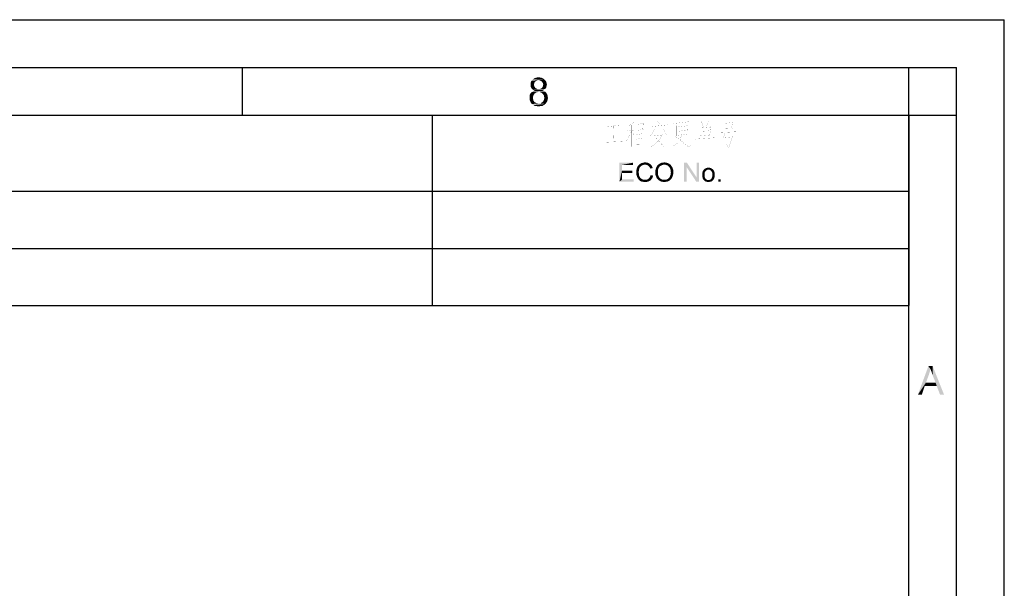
# Model space of a CAD drawing. Header units: millimetres. Extents: x 0 to 594, y 1 to 420.
# Tile 214 of 214: x 491 to 594, y 360 to 420. Entities that reach past the tile are written whole.
import ezdxf

# ---------------------------------------------------------------- set-up
doc = ezdxf.new("R2010")
doc.units = ezdxf.units.MM
doc.header["$LTSCALE"] = 32.67
doc.layers.add('61765N-2-A-2_DXF_FORMAT', color=7, linetype='CONTINUOUS')

msp = doc.modelspace()

# ---------------------------------------------------------------- linework, layer by layer
at = {"layer": '61765N-2-A-2_DXF_FORMAT', "color": 2, "linetype": 'Continuous'}
for p, q in [((0, 420), (594, 420)), ((594, 0.5605), (594, 420)), ((20, 415), (589, 415)), ((514.125, 410.0437), (514.125, 415)), ((584.0051, 410.0177), (584.0051, 415.0177)), ((589, 5), (589, 415)), ((409.0001, 410), (584.0001, 410)), ((534.0001, 410), (534.0001, 390)), ((584.0001, 410), (584.0001, 390)), ((584.024, 409.9924), (589.024, 409.9924)), ((409.0001, 402), (584.0001, 402)), ((409.0001, 396), (584.0001, 396)), ((409.0001, 390), (584.0001, 390))]:
    msp.add_line(p, q, dxfattribs=at)
at = {"layer": '61765N-2-A-2_DXF_FORMAT', "color": 7, "linetype": 'Continuous'}
for p in [(25, 410), (584, 10)]:
    msp.add_line(p, (584, 410), dxfattribs=at)
at = {"layer": '61765N-2-A-2_DXF_FORMAT', "color": 2, "linetype": 'Continuous', "const_width": 0.01}
for points in [[(552.2573, 408.7742), (553.743, 408.9194)], [(555.2287, 409.3065), (554.543, 408.7742)], [(554.943, 408.9677), (554.943, 406.6936)], [(555.5144, 409.2097), (555.5144, 408.2904)], [(555.5144, 409.0161), (556.143, 409.1129)], [(556.143, 409.2097), (556.0858, 408.4839)], [(556.943, 408.7742), (558.6573, 408.9677)], [(557.6287, 409.4032), (557.8573, 409.0645)], [(561.0573, 409.3065), (559.343, 409.1129)], [(560.143, 409.2097), (560.143, 407.9516), (560.0287, 407.371)], [(560.7715, 408.9194), (560.7144, 408)], [(562.2001, 409.3549), (562.4287, 408.8226)], [(563.0001, 409.3549), (562.7144, 408.7258)], [(564.543, 409.3549), (564.543, 408.3871)], [(564.543, 409.1129), (565.4573, 409.2097)], [(565.5144, 409.3065), (565.4001, 408.5806)], [(553.0573, 408.871), (553.0001, 407.1774)], [(554.943, 408.3387), (554.6573, 407.8065), (554.3715, 407.2742)], [(554.4287, 408.3387), (555.2858, 408.4355)], [(554.943, 408.1936), (555.2287, 407.8549)], [(555.4573, 407.9516), (556.143, 408.0484)], [(556.143, 408.4839), (555.5144, 408.3871)], [(555.8001, 408), (555.8001, 406.9355)], [(557.343, 408.5323), (556.8287, 407.7097)], [(558.2001, 408), (557.743, 407.2742), (556.943, 406.6452)], [(557.2858, 407.8065), (558.143, 407.9032)], [(557.5715, 408.8226), (557.5715, 408)], [(558.0287, 408.871), (558.0287, 408)], [(558.2001, 408.5323), (558.6001, 407.9516)], [(559.6287, 408.871), (559.6287, 407.8065)], [(560.7715, 408.871), (559.6287, 408.7258)], [(559.6287, 407.8549), (560.7715, 408)], [(559.8001, 408.2904), (560.6001, 408.3871)], [(562.0858, 408.7742), (562.0858, 407.7097)], [(563.1715, 408.7258), (562.0858, 408.629)], [(562.0858, 407.8065), (563.2287, 407.9032)], [(562.2573, 408.2904), (563.0001, 408.3387)], [(562.6573, 406.6452), (562.6573, 408.6774)], [(563.2287, 408.7742), (563.1144, 407.9032)], [(564.0287, 408.1452), (565.9144, 408.242)], [(565.5144, 408.5806), (564.543, 408.5323)], [(564.7144, 408.1452), (564.543, 407.6129)], [(551.9715, 407.129), (553.9715, 407.2258)], [(556.3715, 406.9355), (555.1144, 406.8871)], [(555.4573, 407.4678), (556.143, 407.5645)], [(557.4573, 407.6129), (558.3144, 406.6452), (558.7144, 406.6452)], [(559.1715, 406.6936), (559.743, 407.0807), (560.0287, 407.371)], [(559.4573, 407.8065), (560.8287, 406.6936), (561.2287, 406.7903)], [(561.5715, 407.4678), (563.6287, 407.6129)], [(565.5144, 407.7097), (564.4858, 407.6129)], [(565.5144, 407.8065), (565.1144, 406.5484), (564.7715, 407.0323)]]:
    msp.add_lwpolyline(points, dxfattribs=at)
at = {"layer": '61765N-2-A-2_DXF_FORMAT', "color": 2, "linetype": 'Continuous'}
for points in [[(544.7648, 413.4435), (544.3203, 413.3324), (544.3648, 413.488)], [(544.7648, 413.4435), (544.7203, 413.3546), (544.3203, 413.3324)], [(544.3203, 413.3324), (544.7203, 413.3546), (544.6981, 413.288)], [(544.6981, 413.288), (544.3203, 413.1769), (544.3203, 413.3324)], [(544.6981, 413.288), (544.6981, 413.1991), (544.3203, 413.1769)], [(544.3203, 413.1769), (544.6981, 413.1991), (544.6981, 413.088)], [(544.6981, 413.088), (544.3203, 413.0658), (544.3203, 413.1769)], [(544.3203, 413.0658), (544.6981, 413.088), (544.7203, 412.9991)], [(544.7203, 412.9991), (544.3426, 412.9769), (544.3203, 413.0658)], [(544.9648, 413.5991), (544.8981, 413.5547), (544.3648, 413.488)], [(544.9648, 413.5991), (544.3648, 413.488), (544.4314, 413.5991)], [(544.8981, 413.5547), (544.8092, 413.5102), (544.3648, 413.488)], [(544.3648, 413.488), (544.8092, 413.5102), (544.7648, 413.4435)], [(545.787, 413.7102), (544.4314, 413.5991), (544.5426, 413.7324)], [(545.787, 413.7102), (545.1648, 413.6435), (544.4314, 413.5991)], [(545.1648, 413.6435), (545.0537, 413.6213), (544.4314, 413.5991)], [(544.4314, 413.5991), (545.0537, 413.6213), (544.9648, 413.5991)], [(545.6537, 413.8213), (544.5426, 413.7324), (544.6759, 413.8213)], [(544.5426, 413.7324), (545.6537, 413.8213), (545.787, 413.7102)], [(545.5203, 413.888), (544.6759, 413.8213), (544.8092, 413.888)], [(544.6759, 413.8213), (545.5203, 413.888), (545.6537, 413.8213)], [(545.3426, 413.9324), (544.8092, 413.888), (544.987, 413.9324)], [(544.8092, 413.888), (545.3426, 413.9324), (545.5203, 413.888)], [(544.987, 413.9324), (545.1648, 413.9547), (545.3426, 413.9324)], [(545.2759, 413.6213), (545.1648, 413.6435), (545.787, 413.7102)], [(545.3648, 413.5991), (545.2759, 413.6213), (545.787, 413.7102)], [(545.3648, 413.5991), (545.787, 413.7102), (545.8981, 413.5991)], [(545.8981, 413.5991), (545.4314, 413.5547), (545.3648, 413.5991)], [(545.5203, 413.488), (545.4314, 413.5547), (545.8981, 413.5991)], [(545.5203, 413.488), (545.8981, 413.5991), (545.9648, 413.4658)], [(545.9648, 413.4658), (545.5648, 413.4213), (545.5203, 413.488)], [(545.6092, 413.3546), (545.5648, 413.4213), (545.9648, 413.4658)], [(545.6092, 413.3546), (545.9648, 413.4658), (546.0092, 413.3324)], [(546.0092, 413.3324), (545.6314, 413.2658), (545.6092, 413.3546)], [(546.0092, 413.0658), (545.6092, 412.9991), (545.6314, 413.088)], [(545.6092, 412.9991), (546.0092, 413.0658), (545.987, 412.9769)], [(545.6537, 413.1769), (545.6314, 413.2658), (546.0092, 413.3324)], [(546.0314, 413.1769), (545.6314, 413.088), (545.6537, 413.1769)], [(545.6314, 413.088), (546.0314, 413.1769), (546.0092, 413.0658)], [(545.6537, 413.1769), (546.0092, 413.3324), (546.0314, 413.1769)], [(544.6092, 412.0435), (544.2092, 411.9547), (544.2314, 412.088)], [(544.2092, 411.9547), (544.6092, 412.0435), (544.587, 411.9324)], [(544.6759, 412.1547), (544.2314, 412.088), (544.2759, 412.1991)], [(544.2314, 412.088), (544.6759, 412.1547), (544.6092, 412.0435)], [(544.8314, 412.3102), (544.7426, 412.2435), (544.2759, 412.1991)], [(544.8314, 412.3102), (544.2759, 412.1991), (544.3426, 412.3102)], [(544.2759, 412.1991), (544.7426, 412.2435), (544.6759, 412.1547)], [(544.3426, 412.9769), (544.7203, 412.9991), (544.7648, 412.9324)], [(544.7648, 412.9324), (544.3648, 412.888), (544.3426, 412.9769)], [(545.0314, 412.3991), (544.9203, 412.3769), (544.3426, 412.3102)], [(545.0314, 412.3991), (544.3426, 412.3102), (544.4314, 412.3991)], [(544.3426, 412.3102), (544.9203, 412.3769), (544.8314, 412.3102)], [(544.3648, 412.888), (544.7648, 412.9324), (544.8092, 412.8435)], [(544.8092, 412.8435), (544.4092, 412.8213), (544.3648, 412.888)], [(544.4092, 412.8213), (544.8092, 412.8435), (544.8759, 412.7991)], [(544.8759, 412.7991), (544.4759, 412.7324), (544.4092, 412.8213)], [(545.8092, 412.4658), (545.1648, 412.4213), (544.4314, 412.3991)], [(545.8092, 412.4658), (544.4314, 412.3991), (544.5203, 412.4658)], [(544.4314, 412.3991), (545.1648, 412.4213), (545.0314, 412.3991)], [(544.8759, 412.7991), (544.9648, 412.7547), (544.4759, 412.7324)], [(544.4759, 412.7324), (544.9648, 412.7547), (545.0537, 412.7324)], [(545.0537, 412.7324), (544.5648, 412.6658), (544.4759, 412.7324)], [(545.6981, 412.5324), (544.5203, 412.4658), (544.6314, 412.5324)], [(544.5203, 412.4658), (545.6981, 412.5324), (545.8092, 412.4658)], [(545.2759, 412.7324), (545.8537, 412.7324), (544.5648, 412.6658)], [(545.1648, 412.7324), (545.2759, 412.7324), (544.5648, 412.6658)], [(545.0537, 412.7324), (545.1648, 412.7324), (544.5648, 412.6658)], [(544.5648, 412.6658), (545.8537, 412.7324), (545.7648, 412.6658)], [(545.7648, 412.6658), (544.6537, 412.6213), (544.5648, 412.6658)], [(545.587, 412.5769), (544.6314, 412.5324), (544.7648, 412.5769)], [(544.6314, 412.5324), (545.587, 412.5769), (545.6981, 412.5324)], [(544.6537, 412.6213), (545.7648, 412.6658), (545.6759, 412.6213)], [(545.6759, 412.6213), (544.7648, 412.5769), (544.6537, 412.6213)], [(544.7648, 412.5769), (545.6759, 412.6213), (545.587, 412.5769)], [(545.2759, 412.3991), (545.1648, 412.4213), (545.8092, 412.4658)], [(545.2759, 412.7324), (545.3648, 412.7547), (545.9203, 412.8213)], [(545.2759, 412.7324), (545.9203, 412.8213), (545.8537, 412.7324)], [(545.4092, 412.3769), (545.2759, 412.3991), (545.8092, 412.4658)], [(545.3648, 412.7547), (545.4537, 412.7991), (545.9203, 412.8213)], [(545.4092, 412.3769), (545.8092, 412.4658), (545.9203, 412.3769)], [(545.9203, 412.3769), (545.4981, 412.3102), (545.4092, 412.3769)], [(545.9203, 412.8213), (545.4537, 412.7991), (545.5203, 412.8435)], [(545.4981, 412.3102), (545.9203, 412.3769), (545.987, 412.288)], [(545.987, 412.288), (545.587, 412.2435), (545.4981, 412.3102)], [(545.9648, 412.888), (545.5203, 412.8435), (545.5648, 412.9102)], [(545.5203, 412.8435), (545.9648, 412.888), (545.9203, 412.8213)], [(545.987, 412.9769), (545.5648, 412.9102), (545.6092, 412.9991)], [(545.5648, 412.9102), (545.987, 412.9769), (545.9648, 412.888)], [(545.587, 412.2435), (545.987, 412.288), (546.0537, 412.1769)], [(546.0537, 412.1769), (545.6537, 412.1547), (545.587, 412.2435)], [(545.6537, 412.1547), (546.0537, 412.1769), (546.0981, 412.0658)], [(546.0981, 412.0658), (545.7203, 412.0435), (545.6537, 412.1547)], [(545.7426, 411.9324), (545.7203, 412.0435), (546.0981, 412.0658)], [(545.7426, 411.9324), (546.0981, 412.0658), (546.1203, 411.9324)], [(544.587, 411.9324), (544.2092, 411.8213), (544.2092, 411.9547)], [(544.2092, 411.8213), (544.587, 411.9324), (544.587, 411.8213)], [(544.587, 411.8213), (544.587, 411.6658), (544.2092, 411.6213)], [(544.587, 411.8213), (544.2092, 411.6213), (544.2092, 411.8213)], [(544.2092, 411.6213), (544.587, 411.6658), (544.6314, 411.5102)], [(544.6314, 411.5102), (544.2759, 411.4658), (544.2092, 411.6213)], [(544.2759, 411.4658), (544.6314, 411.5102), (544.6759, 411.4435)], [(544.6759, 411.4435), (544.3426, 411.3102), (544.2759, 411.4658)], [(544.6759, 411.4435), (544.7203, 411.3769), (544.3426, 411.3102)], [(544.7203, 411.3769), (544.787, 411.3324), (544.3426, 411.3102)], [(544.3426, 411.3102), (544.787, 411.3324), (544.8537, 411.288)], [(544.8537, 411.288), (544.4537, 411.1546), (544.3426, 411.3102)], [(544.8537, 411.288), (545.0092, 411.2213), (544.4537, 411.1546)], [(545.1648, 411.2213), (545.2981, 411.2213), (544.4537, 411.1546)], [(545.0092, 411.2213), (545.1648, 411.2213), (544.4537, 411.1546)], [(545.8759, 411.1546), (544.4537, 411.1546), (545.2981, 411.2213)], [(545.8759, 411.1546), (544.6092, 411.0435), (544.4537, 411.1546)], [(544.6092, 411.0435), (545.8759, 411.1546), (545.7203, 411.0435)], [(545.7203, 411.0435), (544.7648, 410.9547), (544.6092, 411.0435)], [(544.7648, 410.9547), (545.7203, 411.0435), (545.5648, 410.9547)], [(545.5648, 410.9547), (544.9648, 410.9324), (544.7648, 410.9547)], [(544.9648, 410.9324), (545.5648, 410.9547), (545.3648, 410.9324)], [(545.2981, 411.2213), (545.4092, 411.2435), (545.987, 411.3102)], [(545.2981, 411.2213), (545.987, 411.3102), (545.8759, 411.1546)], [(545.987, 411.3102), (545.4092, 411.2435), (545.4981, 411.3102)], [(545.4981, 411.3102), (545.587, 411.3769), (546.0759, 411.4435)], [(545.4981, 411.3102), (546.0759, 411.4435), (545.987, 411.3102)], [(546.0759, 411.4435), (545.587, 411.3769), (545.6537, 411.4658)], [(545.6537, 411.4658), (545.7203, 411.5769), (546.1203, 411.6213)], [(545.6537, 411.4658), (546.1203, 411.6213), (546.0759, 411.4435)], [(546.1203, 411.6213), (545.7203, 411.5769), (545.7426, 411.688)], [(546.1203, 411.9324), (545.7648, 411.7991), (545.7426, 411.9324)], [(546.1426, 411.7991), (545.7426, 411.688), (545.7648, 411.7991)], [(545.7426, 411.688), (546.1426, 411.7991), (546.1203, 411.6213)], [(545.7648, 411.7991), (546.1203, 411.9324), (546.1426, 411.7991)], [(545.3648, 410.9324), (545.1648, 410.9102), (544.9648, 410.9324)], [(553.6424, 405), (555.0794, 405), (553.9091, 404.763)], [(553.9091, 404.763), (553.6424, 403), (553.6424, 405)], [(553.9091, 404.763), (553.9091, 404.1556), (553.6424, 403)], [(553.9091, 404.763), (555.0794, 405), (555.0794, 404.763)], [(556.0276, 404.7185), (555.5831, 404.6593), (555.6572, 404.7482)], [(556.3239, 404.7926), (555.6572, 404.7482), (555.7461, 404.8371)], [(556.3239, 404.7926), (556.2202, 404.7778), (555.6572, 404.7482)], [(556.2202, 404.7778), (556.1165, 404.763), (555.6572, 404.7482)], [(555.6572, 404.7482), (556.1165, 404.763), (556.0276, 404.7185)], [(556.8424, 404.8667), (555.7461, 404.8371), (555.8498, 404.8963)], [(556.3239, 404.7926), (555.7461, 404.8371), (556.8424, 404.8667)], [(556.7387, 404.9408), (555.8498, 404.8963), (555.9683, 404.9556)], [(555.8498, 404.8963), (556.7387, 404.9408), (556.8424, 404.8667)], [(556.6202, 404.9852), (555.9683, 404.9556), (556.0868, 404.9852)], [(555.9683, 404.9556), (556.6202, 404.9852), (556.7387, 404.9408)], [(556.4868, 405.0148), (556.0868, 404.9852), (556.2054, 405.0148)], [(556.0868, 404.9852), (556.4868, 405.0148), (556.6202, 404.9852)], [(556.2054, 405.0148), (556.3387, 405.0296), (556.4868, 405.0148)], [(556.4276, 404.7778), (556.3239, 404.7926), (556.8424, 404.8667)], [(556.4276, 404.7778), (556.8424, 404.8667), (556.9461, 404.7778)], [(556.9461, 404.7778), (556.5165, 404.763), (556.4276, 404.7778)], [(556.5906, 404.7333), (556.5165, 404.763), (556.9461, 404.7778)], [(556.6646, 404.6889), (556.5906, 404.7333), (556.9461, 404.7778)], [(556.6646, 404.6889), (556.9461, 404.7778), (557.0202, 404.6889)], [(558.0868, 404.7333), (557.598, 404.6741), (557.6572, 404.7482)], [(558.3535, 404.7926), (557.6572, 404.7482), (557.7313, 404.8074)], [(558.3535, 404.7926), (558.2202, 404.7778), (557.6572, 404.7482)], [(557.6572, 404.7482), (558.2202, 404.7778), (558.0868, 404.7333)], [(558.9461, 404.8222), (557.7313, 404.8074), (557.8054, 404.8667)], [(558.3535, 404.7926), (557.7313, 404.8074), (558.9461, 404.8222)], [(558.8424, 404.8963), (557.8054, 404.8667), (557.8794, 404.9111)], [(557.8054, 404.8667), (558.8424, 404.8963), (558.9461, 404.8222)], [(558.7239, 404.9556), (557.8794, 404.9111), (557.9683, 404.9556)], [(557.8794, 404.9111), (558.7239, 404.9556), (558.8424, 404.8963)], [(558.6054, 404.9852), (557.9683, 404.9556), (558.0572, 404.9852)], [(557.9683, 404.9556), (558.6054, 404.9852), (558.7239, 404.9556)], [(558.0572, 404.9852), (558.1461, 405), (558.4868, 405.0148)], [(558.0572, 404.9852), (558.4868, 405.0148), (558.6054, 404.9852)], [(558.4868, 405.0148), (558.1461, 405), (558.2498, 405.0148)], [(558.2498, 405.0148), (558.3535, 405.0296), (558.4868, 405.0148)], [(558.4424, 404.7778), (558.3535, 404.7926), (558.9461, 404.8222)], [(558.5313, 404.763), (558.4424, 404.7778), (558.9461, 404.8222)], [(558.6202, 404.7333), (558.5313, 404.763), (558.9461, 404.8222)], [(558.6202, 404.7333), (558.9461, 404.8222), (559.035, 404.7333)], [(560.7091, 405), (560.6943, 404.5259), (560.4276, 403)], [(560.7091, 405), (560.4276, 403), (560.4276, 405)], [(560.6943, 404.5259), (560.7091, 405), (561.7313, 403.4593)], [(561.7017, 403), (561.7313, 403.4593), (561.998, 405)], [(561.7017, 403), (561.998, 405), (561.998, 403)], [(561.998, 405), (561.7313, 403.4593), (561.7313, 405)], [(553.9091, 404.1556), (553.9091, 403.9185), (553.6424, 403)], [(553.9091, 403.9185), (553.9091, 403.2371), (553.6424, 403)], [(553.9091, 403.9185), (555.0054, 404.1556), (555.0054, 403.9185)], [(553.9091, 404.1556), (555.0054, 404.1556), (553.9091, 403.9185)], [(555.7017, 404.2889), (555.4054, 404.1556), (555.435, 404.3037)], [(555.7017, 404.2889), (555.6868, 404.2), (555.4054, 404.1556)], [(555.4054, 404.1556), (555.6868, 404.2), (555.672, 404.1111)], [(555.672, 404.1111), (555.4054, 404.0074), (555.4054, 404.1556)], [(555.4054, 404.0074), (555.672, 404.1111), (555.672, 404.0074)], [(555.672, 404.0074), (555.672, 403.8889), (555.4054, 403.8741)], [(555.672, 404.0074), (555.4054, 403.8741), (555.4054, 404.0074)], [(555.4054, 403.8741), (555.672, 403.8889), (555.6868, 403.7704)], [(555.6868, 403.7704), (555.4202, 403.7259), (555.4054, 403.8741)], [(555.4202, 403.7259), (555.6868, 403.7704), (555.7017, 403.6667)], [(555.7017, 403.6667), (555.4646, 403.6074), (555.4202, 403.7259)], [(555.7313, 404.3926), (555.435, 404.3037), (555.4646, 404.4222)], [(555.435, 404.3037), (555.7313, 404.3926), (555.7017, 404.2889)], [(555.8202, 404.5556), (555.7609, 404.4667), (555.4646, 404.4222)], [(555.8202, 404.5556), (555.4646, 404.4222), (555.5239, 404.5556)], [(555.4646, 404.4222), (555.7609, 404.4667), (555.7313, 404.3926)], [(555.8794, 404.6148), (555.5239, 404.5556), (555.5831, 404.6593)], [(555.5239, 404.5556), (555.8794, 404.6148), (555.8202, 404.5556)], [(556.0276, 404.7185), (555.9387, 404.6741), (555.5831, 404.6593)], [(555.5831, 404.6593), (555.9387, 404.6741), (555.8794, 404.6148)], [(557.0202, 404.6889), (556.7239, 404.6296), (556.6646, 404.6889)], [(556.7239, 404.6296), (557.0202, 404.6889), (557.0794, 404.5704)], [(557.0794, 404.5704), (556.7831, 404.5556), (556.7239, 404.6296)], [(556.8276, 404.4815), (556.7831, 404.5556), (557.0794, 404.5704)], [(556.8276, 404.4815), (557.0794, 404.5704), (557.1387, 404.4371)], [(557.1387, 404.4371), (556.872, 404.3778), (556.8276, 404.4815)], [(557.672, 404.1704), (557.4054, 404.0815), (557.4202, 404.2)], [(557.4054, 404.0815), (557.672, 404.1704), (557.672, 404.0667)], [(557.672, 404.0667), (557.4054, 403.963), (557.4054, 404.0815)], [(557.4054, 403.963), (557.672, 404.0667), (557.672, 403.963)], [(557.672, 403.963), (557.672, 403.8741), (557.4054, 403.8445)], [(557.672, 403.963), (557.4054, 403.8445), (557.4054, 403.963)], [(557.4054, 403.8445), (557.672, 403.8741), (557.672, 403.8)], [(557.672, 403.8), (557.4202, 403.7111), (557.4054, 403.8445)], [(557.6868, 404.2593), (557.4202, 404.2), (557.435, 404.3037)], [(557.4202, 404.2), (557.6868, 404.2593), (557.672, 404.1704)], [(557.672, 403.8), (557.6868, 403.7259), (557.4202, 403.7111)], [(557.4202, 403.7111), (557.6868, 403.7259), (557.7165, 403.6519)], [(557.7165, 404.3482), (557.435, 404.3037), (557.4646, 404.4074)], [(557.435, 404.3037), (557.7165, 404.3482), (557.6868, 404.2593)], [(557.7757, 404.4815), (557.4646, 404.4074), (557.5091, 404.4963)], [(557.7757, 404.4815), (557.7461, 404.4222), (557.4646, 404.4074)], [(557.4646, 404.4074), (557.7461, 404.4222), (557.7165, 404.3482)], [(557.8202, 404.5408), (557.5091, 404.4963), (557.5535, 404.5852)], [(557.5091, 404.4963), (557.8202, 404.5408), (557.7757, 404.4815)], [(557.9683, 404.6741), (557.8646, 404.6), (557.5535, 404.5852)], [(557.9683, 404.6741), (557.5535, 404.5852), (557.598, 404.6741)], [(557.5535, 404.5852), (557.8646, 404.6), (557.8202, 404.5408)], [(557.598, 404.6741), (558.0868, 404.7333), (557.9683, 404.6741)], [(559.035, 404.7333), (558.7091, 404.6889), (558.6202, 404.7333)], [(558.7831, 404.6296), (558.7091, 404.6889), (559.035, 404.7333)], [(558.7831, 404.6296), (559.035, 404.7333), (559.1091, 404.6296)], [(559.1091, 404.6296), (558.8424, 404.5704), (558.7831, 404.6296)], [(558.8424, 404.5704), (559.1091, 404.6296), (559.1831, 404.5259)], [(559.1831, 404.5259), (558.9017, 404.4963), (558.8424, 404.5704)], [(558.9461, 404.4074), (558.9017, 404.4963), (559.1831, 404.5259)], [(558.9461, 404.4074), (559.1831, 404.5259), (559.2276, 404.4074)], [(559.2276, 404.4074), (558.9757, 404.3185), (558.9461, 404.4074)], [(558.9757, 404.3185), (559.2276, 404.4074), (559.272, 404.2741)], [(559.272, 404.2741), (559.0054, 404.2148), (558.9757, 404.3185)], [(559.2572, 403.6963), (558.9757, 403.6519), (559.0054, 403.7259)], [(559.0054, 404.2148), (559.272, 404.2741), (559.2868, 404.1408)], [(559.2868, 404.1408), (559.0202, 404.1111), (559.0054, 404.2148)], [(559.0054, 403.7259), (559.0202, 403.8148), (559.2868, 403.8445)], [(559.0054, 403.7259), (559.2868, 403.8445), (559.2572, 403.6963)], [(559.035, 403.9926), (559.0202, 404.1111), (559.2868, 404.1408)], [(559.3017, 403.9926), (559.0202, 403.9037), (559.035, 403.9926)], [(559.0202, 403.9037), (559.3017, 403.9926), (559.2868, 403.8445)], [(559.2868, 403.8445), (559.0202, 403.8148), (559.0202, 403.9037)], [(559.035, 403.9926), (559.2868, 404.1408), (559.3017, 403.9926)], [(560.4276, 403), (560.6943, 404.5259), (560.6943, 403)], [(561.7313, 403.4593), (561.7017, 403), (560.6943, 404.5259)], [(562.5906, 403.963), (562.3239, 403.9037), (562.3535, 403.9926)], [(562.3239, 403.9037), (562.5906, 403.963), (562.5757, 403.8445)], [(562.5757, 403.8445), (562.3239, 403.8148), (562.3239, 403.9037)], [(562.3239, 403.7259), (562.3239, 403.8148), (562.5757, 403.8445)], [(562.3239, 403.7259), (562.5757, 403.8445), (562.5757, 403.7259)], [(562.5757, 403.7259), (562.3239, 403.6371), (562.3239, 403.7259)], [(562.3239, 403.6371), (562.5757, 403.7259), (562.5757, 403.5926)], [(562.635, 404.0519), (562.3535, 403.9926), (562.3683, 404.0667)], [(562.3535, 403.9926), (562.635, 404.0519), (562.5906, 403.963)], [(562.6794, 404.1259), (562.3683, 404.0667), (562.398, 404.1408)], [(562.3683, 404.0667), (562.6794, 404.1259), (562.635, 404.0519)], [(562.7535, 404.1852), (562.398, 404.1408), (562.4424, 404.2)], [(562.398, 404.1408), (562.7535, 404.1852), (562.6794, 404.1259)], [(562.8868, 404.2593), (562.8128, 404.2296), (562.4424, 404.2)], [(562.8868, 404.2593), (562.4424, 404.2), (562.4868, 404.2593)], [(562.4424, 404.2), (562.8128, 404.2296), (562.7535, 404.1852)], [(563.4054, 404.3185), (562.9757, 404.2741), (562.4868, 404.2593)], [(563.4054, 404.3185), (562.4868, 404.2593), (562.5313, 404.3185)], [(562.4868, 404.2593), (562.9757, 404.2741), (562.8868, 404.2593)], [(563.3461, 404.363), (562.5313, 404.3185), (562.635, 404.3778)], [(562.5313, 404.3185), (563.3461, 404.363), (563.4054, 404.3185)], [(563.2424, 404.4222), (562.635, 404.3778), (562.7387, 404.4371)], [(563.2424, 404.4222), (563.3017, 404.3926), (562.635, 404.3778)], [(562.635, 404.3778), (563.3017, 404.3926), (563.3461, 404.363)], [(563.1091, 404.4667), (563.1831, 404.4519), (562.7387, 404.4371)], [(563.0498, 404.4667), (563.1091, 404.4667), (562.7387, 404.4371)], [(563.0498, 404.4667), (562.7387, 404.4371), (562.8572, 404.4667)], [(562.7387, 404.4371), (563.1831, 404.4519), (563.2424, 404.4222)], [(562.8572, 404.4667), (562.9757, 404.4815), (563.0498, 404.4667)], [(562.9757, 404.2741), (563.4054, 404.3185), (563.4498, 404.2741)], [(563.4498, 404.2741), (563.0646, 404.2593), (562.9757, 404.2741)], [(563.1387, 404.2296), (563.0646, 404.2593), (563.4498, 404.2741)], [(563.1387, 404.2296), (563.4498, 404.2741), (563.4943, 404.2296)], [(563.4943, 404.2296), (563.198, 404.1852), (563.1387, 404.2296)], [(563.198, 404.1852), (563.4943, 404.2296), (563.5387, 404.1704)], [(563.5387, 404.1704), (563.272, 404.1259), (563.198, 404.1852)], [(563.272, 404.1259), (563.5387, 404.1704), (563.5683, 404.1111)], [(563.5683, 404.1111), (563.3165, 404.0519), (563.272, 404.1259)], [(563.3165, 404.0519), (563.5683, 404.1111), (563.5831, 404.0519)], [(563.5831, 404.0519), (563.3609, 403.963), (563.3165, 404.0519)], [(563.5831, 404.0519), (563.6128, 403.9778), (563.3609, 403.963)], [(563.3609, 403.963), (563.6128, 403.9778), (563.6276, 403.9037)], [(563.6276, 403.9037), (563.3757, 403.8593), (563.3609, 403.963)], [(563.3757, 403.8593), (563.6276, 403.9037), (563.6276, 403.8296)], [(563.6276, 403.8296), (563.3906, 403.7259), (563.3757, 403.8593)], [(563.6276, 403.6074), (563.3757, 403.5926), (563.3906, 403.7259)], [(563.6276, 403.8296), (563.6424, 403.7408), (563.3906, 403.7259)], [(563.3906, 403.7259), (563.6424, 403.7408), (563.6276, 403.6074)], [(553.9091, 403.2371), (555.1239, 403.2371), (553.6424, 403)], [(553.6424, 403), (555.1239, 403.2371), (555.1239, 403)], [(555.4646, 403.6074), (555.7017, 403.6667), (555.7461, 403.5778)], [(555.7461, 403.5778), (555.5091, 403.4741), (555.4646, 403.6074)], [(555.7461, 403.5778), (555.7757, 403.4889), (555.5091, 403.4741)], [(555.5091, 403.4741), (555.7757, 403.4889), (555.835, 403.4148)], [(555.835, 403.4148), (555.5683, 403.3556), (555.5091, 403.4741)], [(555.5683, 403.3556), (555.835, 403.4148), (555.8943, 403.3408)], [(555.8943, 403.3408), (555.6424, 403.2519), (555.5683, 403.3556)], [(555.8943, 403.3408), (555.9683, 403.2963), (555.6424, 403.2519)], [(555.6424, 403.2519), (555.9683, 403.2963), (556.0572, 403.2519)], [(556.0572, 403.2519), (555.7165, 403.163), (555.6424, 403.2519)], [(556.0572, 403.2519), (556.1461, 403.2222), (555.7165, 403.163)], [(555.7165, 403.163), (556.4276, 403.2074), (556.9757, 403.2371)], [(555.7165, 403.163), (556.9757, 403.2371), (556.872, 403.1333)], [(556.1461, 403.2222), (556.2202, 403.2074), (555.7165, 403.163)], [(556.3239, 403.2074), (556.4276, 403.2074), (555.7165, 403.163)], [(556.2202, 403.2074), (556.3239, 403.2074), (555.7165, 403.163)], [(556.872, 403.1333), (555.8202, 403.0889), (555.7165, 403.163)], [(555.8202, 403.0889), (556.872, 403.1333), (556.7535, 403.0593)], [(556.7535, 403.0593), (555.9239, 403.0296), (555.8202, 403.0889)], [(556.0424, 403), (555.9239, 403.0296), (556.7535, 403.0593)], [(556.0424, 403), (556.7535, 403.0593), (556.635, 403)], [(556.635, 403), (556.1906, 402.9852), (556.0424, 403)], [(556.1906, 402.9852), (556.635, 403), (556.5017, 402.9852)], [(556.5017, 402.9852), (556.3387, 402.9704), (556.1906, 402.9852)], [(556.9757, 403.2371), (556.4276, 403.2074), (556.5313, 403.2371)], [(556.5313, 403.2371), (556.6202, 403.2667), (557.0646, 403.3408)], [(556.5313, 403.2371), (557.0646, 403.3408), (556.9757, 403.2371)], [(556.6202, 403.2667), (556.6943, 403.3259), (557.0646, 403.3408)], [(557.0646, 403.3408), (556.6943, 403.3259), (556.7683, 403.4)], [(557.1239, 403.4741), (556.7683, 403.4), (556.8276, 403.4889)], [(556.7683, 403.4), (557.1239, 403.4741), (557.0646, 403.3408)], [(556.8276, 403.4889), (556.872, 403.5778), (557.1831, 403.6371)], [(556.8276, 403.4889), (557.1831, 403.6371), (557.1239, 403.4741)], [(557.1831, 403.6371), (556.872, 403.5778), (556.9165, 403.6963)], [(557.7165, 403.6519), (557.4646, 403.5926), (557.4202, 403.7111)], [(557.4646, 403.5926), (557.7165, 403.6519), (557.7461, 403.5778)], [(557.7461, 403.5778), (557.5091, 403.4741), (557.4646, 403.5926)], [(557.7461, 403.5778), (557.7757, 403.5185), (557.5091, 403.4741)], [(557.5091, 403.4741), (557.7757, 403.5185), (557.8202, 403.4593)], [(557.8202, 403.4593), (557.5683, 403.3556), (557.5091, 403.4741)], [(557.8202, 403.4593), (557.8646, 403.4), (557.5683, 403.3556)], [(557.5683, 403.3556), (557.8646, 403.4), (557.9091, 403.3556)], [(557.9091, 403.3556), (557.6572, 403.2667), (557.5683, 403.3556)], [(557.9091, 403.3556), (557.9683, 403.3111), (557.6572, 403.2667)], [(557.9683, 403.3111), (558.0128, 403.2815), (557.6572, 403.2667)], [(557.6572, 403.2667), (558.0128, 403.2815), (558.072, 403.2519)], [(558.072, 403.2519), (557.7461, 403.1778), (557.6572, 403.2667)], [(558.072, 403.2519), (558.1461, 403.2222), (557.7461, 403.1778)], [(558.1461, 403.2222), (558.2054, 403.2074), (557.7461, 403.1778)], [(558.4128, 403.2074), (558.4868, 403.2074), (557.7461, 403.1778)], [(558.3387, 403.2074), (558.4128, 403.2074), (557.7461, 403.1778)], [(558.2794, 403.2074), (558.3387, 403.2074), (557.7461, 403.1778)], [(558.2054, 403.2074), (558.2794, 403.2074), (557.7461, 403.1778)], [(558.9313, 403.1482), (557.7461, 403.1778), (558.4868, 403.2074)], [(558.9313, 403.1482), (557.8498, 403.1037), (557.7461, 403.1778)], [(557.8498, 403.1037), (558.9313, 403.1482), (558.8276, 403.0889)], [(558.8276, 403.0889), (557.9535, 403.0445), (557.8498, 403.1037)], [(557.9535, 403.0445), (558.8276, 403.0889), (558.7091, 403.0296)], [(558.7091, 403.0296), (558.0868, 403), (557.9535, 403.0445)], [(558.0868, 403), (558.7091, 403.0296), (558.5906, 403)], [(558.5906, 403), (558.2054, 402.9852), (558.0868, 403)], [(558.2054, 402.9852), (558.5906, 403), (558.472, 402.9852)], [(558.472, 402.9852), (558.3535, 402.9704), (558.2054, 402.9852)], [(558.4868, 403.2074), (558.5609, 403.2222), (559.0202, 403.2371)], [(558.4868, 403.2074), (559.0202, 403.2371), (558.9313, 403.1482)], [(559.0202, 403.2371), (558.5609, 403.2222), (558.6202, 403.2519)], [(558.6202, 403.2519), (558.6794, 403.2815), (559.1091, 403.3408)], [(558.6202, 403.2519), (559.1091, 403.3408), (559.0202, 403.2371)], [(558.6794, 403.2815), (558.7387, 403.3111), (559.1091, 403.3408)], [(559.1091, 403.3408), (558.7387, 403.3111), (558.7831, 403.3556)], [(558.7831, 403.3556), (558.8424, 403.4), (559.1683, 403.4445)], [(558.7831, 403.3556), (559.1683, 403.4445), (559.1091, 403.3408)], [(559.1683, 403.4445), (558.8424, 403.4), (558.8868, 403.4593)], [(558.8868, 403.4593), (558.9165, 403.5185), (559.2276, 403.5778)], [(558.8868, 403.4593), (559.2276, 403.5778), (559.1683, 403.4445)], [(559.2276, 403.5778), (558.9165, 403.5185), (558.9461, 403.5926)], [(558.9461, 403.5926), (558.9757, 403.6519), (559.2572, 403.6963)], [(558.9461, 403.5926), (559.2572, 403.6963), (559.2276, 403.5778)], [(562.5757, 403.5926), (562.3239, 403.5482), (562.3239, 403.6371)], [(562.3387, 403.4741), (562.3239, 403.5482), (562.5757, 403.5926)], [(562.3387, 403.4741), (562.5757, 403.5926), (562.5906, 403.4741)], [(562.5906, 403.4741), (562.3683, 403.4), (562.3387, 403.4741)], [(562.3683, 403.4), (562.5906, 403.4741), (562.635, 403.3852)], [(562.635, 403.3852), (562.3831, 403.3259), (562.3683, 403.4)], [(562.3831, 403.3259), (562.635, 403.3852), (562.6794, 403.3111)], [(562.6794, 403.3111), (562.4128, 403.2667), (562.3831, 403.3259)], [(562.4128, 403.2667), (562.6794, 403.3111), (562.7535, 403.2519)], [(562.7535, 403.2519), (562.4572, 403.2074), (562.4128, 403.2667)], [(562.4572, 403.2074), (562.7535, 403.2519), (562.8128, 403.2074)], [(562.8128, 403.2074), (562.5017, 403.163), (562.4572, 403.2074)], [(562.8128, 403.2074), (562.8868, 403.1778), (562.5017, 403.163)], [(562.9757, 403.1778), (563.0646, 403.1778), (562.5017, 403.163)], [(562.8868, 403.1778), (562.9757, 403.1778), (562.5017, 403.163)], [(563.4498, 403.163), (562.5017, 403.163), (563.0646, 403.1778)], [(563.4498, 403.163), (562.5461, 403.1185), (562.5017, 403.163)], [(562.5461, 403.1185), (563.4498, 403.163), (563.3906, 403.1037)], [(563.3906, 403.1037), (562.5906, 403.0741), (562.5461, 403.1185)], [(562.6498, 403.0445), (562.5906, 403.0741), (563.3906, 403.1037)], [(562.6498, 403.0445), (563.3906, 403.1037), (563.3165, 403.0445)], [(563.3165, 403.0445), (562.7091, 403.0148), (562.6498, 403.0445)], [(562.7091, 403.0148), (563.3165, 403.0445), (563.2424, 403.0148)], [(563.2424, 403.0148), (562.7683, 403), (562.7091, 403.0148)], [(562.7683, 403), (563.2424, 403.0148), (563.1535, 403)], [(563.1535, 403), (562.8424, 402.9852), (562.7683, 403)], [(562.9017, 402.9852), (562.8424, 402.9852), (563.1535, 403)], [(562.9017, 402.9852), (563.1535, 403), (563.0646, 402.9852)], [(563.0646, 402.9852), (562.9757, 402.9704), (562.9017, 402.9852)], [(563.0646, 403.1778), (563.1387, 403.2074), (563.5091, 403.2222)], [(563.0646, 403.1778), (563.5091, 403.2222), (563.4498, 403.163)], [(563.5091, 403.2222), (563.1387, 403.2074), (563.2128, 403.2519)], [(563.5535, 403.2963), (563.2128, 403.2519), (563.272, 403.3111)], [(563.2128, 403.2519), (563.5535, 403.2963), (563.5091, 403.2222)], [(563.5831, 403.3852), (563.272, 403.3111), (563.3165, 403.3852)], [(563.272, 403.3111), (563.5831, 403.3852), (563.5535, 403.2963)], [(563.6128, 403.4889), (563.3165, 403.3852), (563.3609, 403.4889)], [(563.3165, 403.3852), (563.6128, 403.4889), (563.5831, 403.3852)], [(563.3609, 403.4889), (563.3757, 403.5926), (563.6276, 403.6074)], [(563.3609, 403.4889), (563.6276, 403.6074), (563.6128, 403.4889)], [(564.2646, 403.2667), (563.998, 403), (563.998, 403.2667)], [(563.998, 403), (564.2646, 403.2667), (564.2646, 403)], [(586.2652, 383.3411), (584.9319, 380.6522), (586.043, 383.6522)], [(586.2652, 383.3411), (586.1763, 383.03), (584.9319, 380.6522)], [(586.043, 383.6522), (586.4874, 383.6522), (586.2652, 383.3411)], [(586.3096, 383.2077), (586.2652, 383.3411), (586.4874, 383.6522)], [(586.3763, 383.0522), (586.3096, 383.2077), (586.4874, 383.6522)], [(586.4208, 382.8744), (586.3763, 383.0522), (586.4874, 383.6522)], [(586.4874, 382.6966), (586.4208, 382.8744), (586.4874, 383.6522)], [(586.7985, 381.9189), (586.4874, 382.6966), (586.4874, 383.6522)], [(586.9096, 381.5855), (586.7985, 381.9189), (586.4874, 383.6522)], [(587.2652, 380.6522), (586.9096, 381.5855), (586.4874, 383.6522)], [(587.2652, 380.6522), (586.4874, 383.6522), (587.6874, 380.6522)], [(586.1763, 383.03), (586.0874, 382.7411), (584.9319, 380.6522)], [(586.0874, 382.7411), (585.7763, 381.9189), (584.9319, 380.6522)], [(585.7763, 381.9189), (585.6652, 381.5855), (584.9319, 380.6522)], [(584.9319, 380.6522), (585.6652, 381.5855), (585.3541, 380.6522)], [(585.7763, 381.9189), (586.7985, 381.9189), (585.6652, 381.5855)], [(586.9096, 381.5855), (585.6652, 381.5855), (586.7985, 381.9189)]]:
    msp.add_solid(points, dxfattribs=at)

doc.saveas('drawing.dxf')
